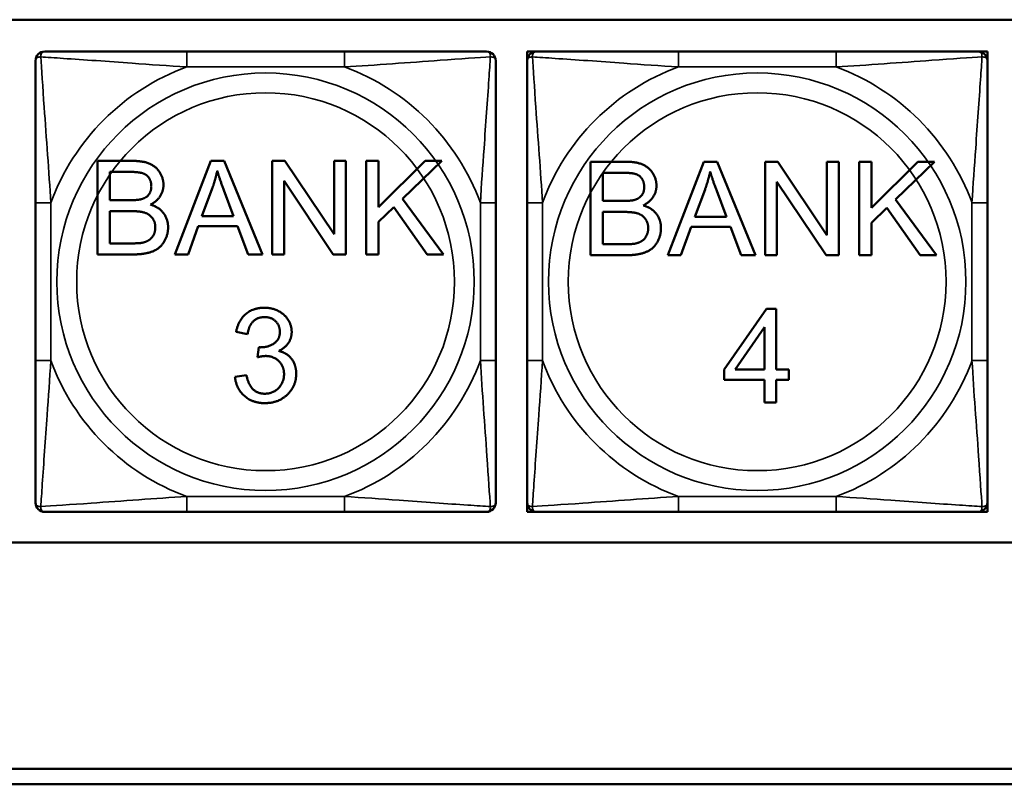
# Model space of a CAD drawing. Header units: inches. Extents: x -32 to 29.2, y -14.4 to 22.6.
# Tile 108 of 256: x -8.8 to -7.6, y -6.2 to -5.2. Entities that reach past the tile are written whole.
import ezdxf

# ---------------------------------------------------------------- set-up
doc = ezdxf.new("R2010")
doc.units = ezdxf.units.IN
doc.header["$MEASUREMENT"] = 0
doc.layers.add('Visible (ANSI)', color=7, linetype='Continuous', lineweight=50)
doc.layers.add('Visible Narrow (ANSI)', color=7, linetype='Continuous', lineweight=35)

msp = doc.modelspace()

# ---------------------------------------------------------------- linework, layer by layer
at = {"layer": 'Visible (ANSI)'}
for p, q in [((-10.1107, -5.2025), (-5.0254, -5.2025)), ((-8.4262, -5.2434), (-8.6285, -5.2434)), ((-8.1918, -5.2434), (-8.1799, -5.2434)), ((-8.1918, -5.2552), (-8.1918, -5.2434)), ((-7.7953, -5.2434), (-7.9976, -5.2434)), ((-7.613, -5.2434), (-7.6012, -5.2434)), ((-7.6012, -5.2434), (-7.6012, -5.2552)), ((-8.7432, -5.3836), (-8.6982, -5.3836)), ((-8.7432, -5.5036), (-8.7432, -5.3836)), ((-8.6438, -5.5036), (-8.5977, -5.3836)), ((-8.5977, -5.3836), (-8.5805, -5.3836)), ((-8.5805, -5.3836), (-8.5314, -5.5036)), ((-8.5189, -5.3836), (-8.5026, -5.3836)), ((-8.5189, -5.5036), (-8.5189, -5.3836)), ((-8.5026, -5.3836), (-8.4395, -5.4778)), ((-8.4395, -5.4778), (-8.4395, -5.3836)), ((-8.4395, -5.3836), (-8.4243, -5.3836)), ((-8.4243, -5.3836), (-8.4243, -5.5036)), ((-8.3984, -5.3836), (-8.3824, -5.3836)), ((-8.3984, -5.5036), (-8.3984, -5.3836)), ((-8.3824, -5.3836), (-8.3824, -5.443)), ((-8.3824, -5.443), (-8.3228, -5.3836)), ((-8.3013, -5.3836), (-8.3516, -5.4322)), ((-8.3228, -5.3836), (-8.3013, -5.3836)), ((-8.1106, -5.3846), (-8.0656, -5.3846)), ((-8.1106, -5.5046), (-8.1106, -5.3846)), ((-8.0112, -5.5046), (-7.9651, -5.3846)), ((-7.9651, -5.3846), (-7.9479, -5.3846)), ((-7.9479, -5.3846), (-7.8989, -5.5046)), ((-7.8864, -5.3846), (-7.8701, -5.3846)), ((-7.8864, -5.5046), (-7.8864, -5.3846)), ((-7.8701, -5.3846), (-7.807, -5.4788)), ((-7.807, -5.4788), (-7.807, -5.3846)), ((-7.807, -5.3846), (-7.7918, -5.3846)), ((-7.7918, -5.3846), (-7.7918, -5.5046)), ((-7.7658, -5.3846), (-7.7499, -5.3846)), ((-7.7658, -5.5046), (-7.7658, -5.3846)), ((-7.7499, -5.3846), (-7.7499, -5.444)), ((-7.7499, -5.444), (-7.6903, -5.3846)), ((-7.6688, -5.3846), (-7.7191, -5.4332)), ((-7.6903, -5.3846), (-7.6688, -5.3846)), ((-8.7273, -5.434), (-8.7273, -5.3977)), ((-8.7273, -5.3977), (-8.7033, -5.3977)), ((-8.0947, -5.435), (-8.0947, -5.3988)), ((-8.0947, -5.3988), (-8.0708, -5.3988)), ((-8.6092, -5.4544), (-8.5959, -5.4191)), ((-8.4406, -5.5036), (-8.5037, -5.4094)), ((-8.5037, -5.4094), (-8.5037, -5.5036)), ((-7.9766, -5.4554), (-7.9634, -5.4202)), ((-7.8081, -5.5046), (-7.8712, -5.4104)), ((-7.8712, -5.4104), (-7.8712, -5.5046)), ((-8.581, -5.4211), (-8.5684, -5.4544)), ((-8.3516, -5.4322), (-8.2991, -5.5036)), ((-7.9485, -5.4221), (-7.9358, -5.4554)), ((-8.8227, -5.4375), (-8.8227, -5.6398)), ((-8.7014, -5.434), (-8.7273, -5.434)), ((-8.3628, -5.4429), (-8.3824, -5.462)), ((-8.3201, -5.5036), (-8.3628, -5.4429)), ((-8.2321, -5.6398), (-8.2321, -5.4375)), ((-8.1918, -5.4375), (-8.1918, -5.6398)), ((-8.0688, -5.435), (-8.0947, -5.435)), ((-7.7302, -5.4439), (-7.7499, -5.463)), ((-7.6875, -5.5046), (-7.7302, -5.4439)), ((-7.7191, -5.4332), (-7.6666, -5.5046)), ((-7.6012, -5.6398), (-7.6012, -5.4375)), ((-8.7273, -5.4894), (-8.7273, -5.4481)), ((-8.7273, -5.4481), (-8.6996, -5.4481)), ((-8.5684, -5.4544), (-8.6092, -5.4544)), ((-8.0947, -5.4904), (-8.0947, -5.4491)), ((-8.0947, -5.4491), (-8.067, -5.4491)), ((-7.9358, -5.4554), (-7.9766, -5.4554)), ((-8.6138, -5.4673), (-8.6269, -5.5036)), ((-8.5635, -5.4673), (-8.6138, -5.4673)), ((-8.5496, -5.5036), (-8.5635, -5.4673)), ((-8.3824, -5.462), (-8.3824, -5.5036)), ((-7.9812, -5.4683), (-7.9944, -5.5046)), ((-7.9309, -5.4683), (-7.9812, -5.4683)), ((-7.917, -5.5046), (-7.9309, -5.4683)), ((-7.7499, -5.463), (-7.7499, -5.5046)), ((-8.6974, -5.4894), (-8.7273, -5.4894)), ((-8.0648, -5.4904), (-8.0947, -5.4904)), ((-8.6974, -5.5036), (-8.7432, -5.5036)), ((-8.6269, -5.5036), (-8.6438, -5.5036)), ((-8.5314, -5.5036), (-8.5496, -5.5036)), ((-8.5037, -5.5036), (-8.5189, -5.5036)), ((-8.4243, -5.5036), (-8.4406, -5.5036)), ((-8.3824, -5.5036), (-8.3984, -5.5036)), ((-8.2991, -5.5036), (-8.3201, -5.5036)), ((-8.0649, -5.5046), (-8.1106, -5.5046)), ((-7.9944, -5.5046), (-8.0112, -5.5046)), ((-7.8989, -5.5046), (-7.917, -5.5046)), ((-7.8712, -5.5046), (-7.8864, -5.5046)), ((-7.7918, -5.5046), (-7.8081, -5.5046)), ((-7.7499, -5.5046), (-7.7658, -5.5046)), ((-7.6666, -5.5046), (-7.6875, -5.5046)), ((-7.939, -5.6512), (-7.8844, -5.5734)), ((-7.8844, -5.5734), (-7.8723, -5.5734)), ((-7.8723, -5.5734), (-7.8723, -5.6512)), ((-7.9246, -5.6512), (-7.887, -5.597)), ((-7.887, -5.597), (-7.887, -5.6512)), ((-8.5505, -5.6057), (-8.5652, -5.6031)), ((-8.5376, -5.6355), (-8.536, -5.6226)), ((-8.5667, -5.6606), (-8.5519, -5.6587)), ((-7.939, -5.6647), (-7.939, -5.6512)), ((-7.887, -5.6512), (-7.9246, -5.6512)), ((-7.8723, -5.6512), (-7.8561, -5.6512)), ((-7.8561, -5.6512), (-7.8561, -5.6647)), ((-7.887, -5.6647), (-7.939, -5.6647)), ((-7.887, -5.6934), (-7.887, -5.6647)), ((-7.8561, -5.6647), (-7.8723, -5.6647)), ((-7.8723, -5.6647), (-7.8723, -5.6934)), ((-7.8723, -5.6934), (-7.887, -5.6934)), ((-8.1918, -5.8339), (-8.1918, -5.8221)), ((-7.6012, -5.8221), (-7.6012, -5.8339)), ((-8.6285, -5.8339), (-8.4262, -5.8339)), ((-8.1799, -5.8339), (-8.1918, -5.8339)), ((-7.9976, -5.8339), (-7.7953, -5.8339)), ((-7.6012, -5.8339), (-7.613, -5.8339)), ((-5.0254, -5.873), (-10.1107, -5.873)), ((-15.3129, -6.1634), (-5.0254, -6.1634)), ((-5.0254, -6.1834), (-15.3129, -6.1834))]:
    msp.add_line(p, q, dxfattribs=at)
for centre, start, end in [((-8.8108, -5.2552), 90, 180), ((-8.2439, -5.2552), 0, 90), ((-8.1799, -5.2552), 90, 180), ((-7.613, -5.2552), 0, 90), ((-8.8108, -5.8221), 180, 270), ((-8.2439, -5.8221), 270, 0), ((-8.1799, -5.8221), 180, 270), ((-7.613, -5.8221), 270, 0)]:
    msp.add_arc(centre, 0.0118, start, end, dxfattribs=at)
for points, knots in [([(-8.6285, -5.2434), (-8.6522, -5.2434), (-8.6762, -5.2434), (-8.6995, -5.2434), (-8.7302, -5.2434), (-8.7611, -5.2434), (-8.7843, -5.2434), (-8.7964, -5.2434), (-8.806, -5.2434), (-8.8108, -5.2434)], [0.2569537, 0.2569537, 0.2569537, 0.2569537, 0.4371919, 0.4371919, 0.4371919, 0.6739428, 0.6739428, 0.6739428, 0.7963818, 0.7963818, 0.7963818, 0.7963818]), ([(-8.2439, -5.2434), (-8.2496, -5.2434), (-8.2621, -5.2434), (-8.2774, -5.2434), (-8.3008, -5.2434), (-8.3299, -5.2434), (-8.359, -5.2434), (-8.3812, -5.2434), (-8.4038, -5.2434), (-8.4262, -5.2434)], [-0.7968224, -0.7968224, -0.7968224, -0.7968224, -0.6514613, -0.6514613, -0.6514613, -0.427691, -0.427691, -0.427691, -0.2569517, -0.2569517, -0.2569517, -0.2569517]), ([(-7.9976, -5.2434), (-8.0213, -5.2434), (-8.0453, -5.2434), (-8.0686, -5.2434), (-8.0993, -5.2434), (-8.1302, -5.2434), (-8.1534, -5.2434), (-8.1655, -5.2434), (-8.1751, -5.2434), (-8.1799, -5.2434)], [0.2569537, 0.2569537, 0.2569537, 0.2569537, 0.4371919, 0.4371919, 0.4371919, 0.6739428, 0.6739428, 0.6739428, 0.7963818, 0.7963818, 0.7963818, 0.7963818]), ([(-7.613, -5.2434), (-7.6187, -5.2434), (-7.6312, -5.2434), (-7.6465, -5.2434), (-7.6699, -5.2434), (-7.699, -5.2434), (-7.7281, -5.2434), (-7.7503, -5.2434), (-7.7729, -5.2434), (-7.7953, -5.2434)], [-0.7968224, -0.7968224, -0.7968224, -0.7968224, -0.6514613, -0.6514613, -0.6514613, -0.427691, -0.427691, -0.427691, -0.2569517, -0.2569517, -0.2569517, -0.2569517]), ([(-8.8227, -5.2552), (-8.8227, -5.2609), (-8.8227, -5.2734), (-8.8227, -5.2886), (-8.8227, -5.312), (-8.8227, -5.3412), (-8.8227, -5.3702), (-8.8227, -5.3924), (-8.8227, -5.4151), (-8.8227, -5.4375)], [-0.7968224, -0.7968224, -0.7968224, -0.7968224, -0.6514613, -0.6514613, -0.6514613, -0.427691, -0.427691, -0.427691, -0.2569517, -0.2569517, -0.2569517, -0.2569517]), ([(-8.2321, -5.4375), (-8.2321, -5.4138), (-8.2321, -5.3898), (-8.2321, -5.3665), (-8.2321, -5.3358), (-8.2321, -5.3049), (-8.2321, -5.2817), (-8.2321, -5.2697), (-8.2321, -5.26), (-8.2321, -5.2552)], [0.2569537, 0.2569537, 0.2569537, 0.2569537, 0.4371919, 0.4371919, 0.4371919, 0.6739428, 0.6739428, 0.6739428, 0.7963818, 0.7963818, 0.7963818, 0.7963818]), ([(-8.1918, -5.2552), (-8.1918, -5.2609), (-8.1918, -5.2734), (-8.1918, -5.2886), (-8.1918, -5.312), (-8.1918, -5.3412), (-8.1918, -5.3702), (-8.1918, -5.3924), (-8.1918, -5.4151), (-8.1918, -5.4375)], [-0.7968224, -0.7968224, -0.7968224, -0.7968224, -0.6514613, -0.6514613, -0.6514613, -0.427691, -0.427691, -0.427691, -0.2569517, -0.2569517, -0.2569517, -0.2569517]), ([(-7.6012, -5.4375), (-7.6012, -5.4138), (-7.6012, -5.3898), (-7.6012, -5.3665), (-7.6012, -5.3358), (-7.6012, -5.3049), (-7.6012, -5.2817), (-7.6012, -5.2697), (-7.6012, -5.26), (-7.6012, -5.2552)], [0.2569537, 0.2569537, 0.2569537, 0.2569537, 0.4371919, 0.4371919, 0.4371919, 0.6739428, 0.6739428, 0.6739428, 0.7963818, 0.7963818, 0.7963818, 0.7963818]), ([(-8.8227, -5.6398), (-8.8227, -5.6635), (-8.8227, -5.6874), (-8.8227, -5.7108), (-8.8227, -5.7415), (-8.8227, -5.7724), (-8.8227, -5.7956), (-8.8227, -5.8076), (-8.8227, -5.8173), (-8.8227, -5.8221)], [0.2569537, 0.2569537, 0.2569537, 0.2569537, 0.4371919, 0.4371919, 0.4371919, 0.6739428, 0.6739428, 0.6739428, 0.7963818, 0.7963818, 0.7963818, 0.7963818]), ([(-8.2321, -5.8221), (-8.2321, -5.8164), (-8.2321, -5.8039), (-8.2321, -5.7887), (-8.2321, -5.7652), (-8.2321, -5.7361), (-8.2321, -5.707), (-8.2321, -5.6849), (-8.2321, -5.6622), (-8.2321, -5.6398)], [-0.7968224, -0.7968224, -0.7968224, -0.7968224, -0.6514613, -0.6514613, -0.6514613, -0.427691, -0.427691, -0.427691, -0.2569517, -0.2569517, -0.2569517, -0.2569517]), ([(-8.1918, -5.6398), (-8.1918, -5.6635), (-8.1918, -5.6874), (-8.1918, -5.7108), (-8.1918, -5.7415), (-8.1918, -5.7724), (-8.1918, -5.7956), (-8.1918, -5.8076), (-8.1918, -5.8173), (-8.1918, -5.8221)], [0.2569537, 0.2569537, 0.2569537, 0.2569537, 0.4371919, 0.4371919, 0.4371919, 0.6739428, 0.6739428, 0.6739428, 0.7963818, 0.7963818, 0.7963818, 0.7963818]), ([(-7.6012, -5.8221), (-7.6012, -5.8164), (-7.6012, -5.8039), (-7.6012, -5.7887), (-7.6012, -5.7652), (-7.6012, -5.7361), (-7.6012, -5.707), (-7.6012, -5.6849), (-7.6012, -5.6622), (-7.6012, -5.6398)], [-0.7968224, -0.7968224, -0.7968224, -0.7968224, -0.6514613, -0.6514613, -0.6514613, -0.427691, -0.427691, -0.427691, -0.2569517, -0.2569517, -0.2569517, -0.2569517]), ([(-8.8108, -5.8339), (-8.8051, -5.8339), (-8.7926, -5.8339), (-8.7774, -5.8339), (-8.754, -5.8339), (-8.7248, -5.8339), (-8.6958, -5.8339), (-8.6736, -5.8339), (-8.6509, -5.8339), (-8.6285, -5.8339)], [-0.7968224, -0.7968224, -0.7968224, -0.7968224, -0.6514613, -0.6514613, -0.6514613, -0.427691, -0.427691, -0.427691, -0.2569517, -0.2569517, -0.2569517, -0.2569517]), ([(-8.4262, -5.8339), (-8.4026, -5.8339), (-8.3786, -5.8339), (-8.3552, -5.8339), (-8.3245, -5.8339), (-8.2937, -5.8339), (-8.2704, -5.8339), (-8.2584, -5.8339), (-8.2488, -5.8339), (-8.2439, -5.8339)], [0.2569537, 0.2569537, 0.2569537, 0.2569537, 0.4371919, 0.4371919, 0.4371919, 0.6739428, 0.6739428, 0.6739428, 0.7963818, 0.7963818, 0.7963818, 0.7963818]), ([(-8.1799, -5.8339), (-8.1742, -5.8339), (-8.1617, -5.8339), (-8.1465, -5.8339), (-8.1231, -5.8339), (-8.0939, -5.8339), (-8.0649, -5.8339), (-8.0427, -5.8339), (-8.02, -5.8339), (-7.9976, -5.8339)], [-0.7968224, -0.7968224, -0.7968224, -0.7968224, -0.6514613, -0.6514613, -0.6514613, -0.427691, -0.427691, -0.427691, -0.2569517, -0.2569517, -0.2569517, -0.2569517]), ([(-7.7953, -5.8339), (-7.7717, -5.8339), (-7.7477, -5.8339), (-7.7243, -5.8339), (-7.6936, -5.8339), (-7.6628, -5.8339), (-7.6395, -5.8339), (-7.6275, -5.8339), (-7.6179, -5.8339), (-7.613, -5.8339)], [0.2569537, 0.2569537, 0.2569537, 0.2569537, 0.4371919, 0.4371919, 0.4371919, 0.6739428, 0.6739428, 0.6739428, 0.7963818, 0.7963818, 0.7963818, 0.7963818])]:
    msp.add_open_spline(points, degree=3, knots=knots, dxfattribs=at)
for points in [[(-8.6982, -5.3836), (-8.6845, -5.3836), (-8.6678, -5.3909), (-8.6584, -5.406), (-8.6584, -5.4143)], [(-8.0656, -5.3846), (-8.0519, -5.3846), (-8.0353, -5.3919), (-8.0258, -5.407), (-8.0258, -5.4153)], [(-8.7033, -5.3977), (-8.6904, -5.3977), (-8.6798, -5.4011), (-8.674, -5.4102), (-8.674, -5.4161)], [(-8.5959, -5.4191), (-8.5918, -5.4077), (-8.5894, -5.3962)], [(-8.5894, -5.3962), (-8.5867, -5.4059), (-8.581, -5.4211)], [(-8.0708, -5.3988), (-8.0579, -5.3988), (-8.0472, -5.4021), (-8.0415, -5.4112), (-8.0415, -5.4171)], [(-7.9634, -5.4202), (-7.9593, -5.4087), (-7.9569, -5.3972)], [(-7.9569, -5.3972), (-7.9541, -5.4069), (-7.9485, -5.4221)], [(-8.674, -5.4161), (-8.674, -5.4224), (-8.6802, -5.4308), (-8.6862, -5.4326)], [(-8.6584, -5.4143), (-8.6584, -5.422), (-8.6667, -5.4355), (-8.6752, -5.4397)], [(-8.0415, -5.4171), (-8.0415, -5.4234), (-8.0476, -5.4318), (-8.0536, -5.4336)], [(-8.0258, -5.4153), (-8.0258, -5.423), (-8.0342, -5.4365), (-8.0427, -5.4407)], [(-8.6862, -5.4326), (-8.6908, -5.434), (-8.7014, -5.434)], [(-8.6752, -5.4397), (-8.6642, -5.4429), (-8.6525, -5.4583), (-8.6525, -5.4688)], [(-8.0536, -5.4336), (-8.0582, -5.435), (-8.0688, -5.435)], [(-8.0427, -5.4407), (-8.0317, -5.4439), (-8.02, -5.4593), (-8.02, -5.4698)], [(-8.6996, -5.4481), (-8.6881, -5.4481), (-8.676, -5.4522), (-8.6689, -5.462), (-8.6689, -5.4687)], [(-8.067, -5.4491), (-8.0556, -5.4491), (-8.0434, -5.4532), (-8.0364, -5.4631), (-8.0364, -5.4697)], [(-8.6525, -5.4688), (-8.6525, -5.4772), (-8.6597, -5.4917), (-8.6701, -5.4995), (-8.6859, -5.5036), (-8.6974, -5.5036)], [(-8.6689, -5.4687), (-8.6689, -5.4745), (-8.6737, -5.4833), (-8.6811, -5.4878), (-8.6866, -5.4888)], [(-8.02, -5.4698), (-8.02, -5.4782), (-8.0271, -5.4927), (-8.0376, -5.5006), (-8.0534, -5.5046), (-8.0649, -5.5046)], [(-8.0364, -5.4697), (-8.0364, -5.4755), (-8.0411, -5.4843), (-8.0485, -5.4888), (-8.054, -5.4899)], [(-8.6866, -5.4888), (-8.6897, -5.4894), (-8.6974, -5.4894)], [(-8.054, -5.4899), (-8.0571, -5.4904), (-8.0648, -5.4904)], [(-8.5652, -5.6031), (-8.5624, -5.5882), (-8.5433, -5.572), (-8.5291, -5.572)], [(-8.5291, -5.572), (-8.5193, -5.572), (-8.5027, -5.5804), (-8.4939, -5.5949), (-8.4939, -5.6031)], [(-8.5288, -5.584), (-8.5374, -5.584), (-8.5488, -5.5948), (-8.5505, -5.6057)], [(-8.5091, -5.6028), (-8.5091, -5.5946), (-8.5201, -5.584), (-8.5288, -5.584)], [(-8.5336, -5.6228), (-8.5242, -5.6228), (-8.5091, -5.6129), (-8.5091, -5.6028)], [(-8.4939, -5.6031), (-8.4939, -5.6108), (-8.5023, -5.6236), (-8.5105, -5.6274)], [(-8.5272, -5.6339), (-8.5314, -5.6339), (-8.5376, -5.6355)], [(-8.536, -5.6226), (-8.5345, -5.6228), (-8.5336, -5.6228)], [(-8.5037, -5.6572), (-8.5037, -5.647), (-8.517, -5.6339), (-8.5272, -5.6339)], [(-8.5105, -5.6274), (-8.4998, -5.6299), (-8.4881, -5.6453), (-8.4881, -5.6569)], [(-8.5519, -5.6587), (-8.5494, -5.6712), (-8.5372, -5.6823), (-8.5284, -5.6823)], [(-8.4881, -5.6569), (-8.4881, -5.6726), (-8.511, -5.6944), (-8.5285, -5.6944)], [(-8.5284, -5.6823), (-8.518, -5.6823), (-8.5037, -5.6678), (-8.5037, -5.6572)], [(-8.5285, -5.6944), (-8.5443, -5.6944), (-8.5652, -5.6756), (-8.5667, -5.6606)]]:
    msp.add_open_spline(points, degree=2, dxfattribs=at)
at = {"layer": 'Visible Narrow (ANSI)'}
for p, q in [((-8.6285, -5.2434), (-8.6285, -5.2631)), ((-8.4262, -5.2434), (-8.4262, -5.2631)), ((-7.9976, -5.2434), (-7.9976, -5.2631)), ((-7.7953, -5.2434), (-7.7953, -5.2631)), ((-8.6285, -5.2631), (-8.4262, -5.2631)), ((-7.9976, -5.2631), (-7.7953, -5.2631)), ((-8.8227, -5.4375), (-8.803, -5.4375)), ((-8.803, -5.6398), (-8.803, -5.4375)), ((-8.2518, -5.4375), (-8.2518, -5.6398)), ((-8.2321, -5.4375), (-8.2518, -5.4375)), ((-8.1918, -5.4375), (-8.1721, -5.4375)), ((-8.1721, -5.6398), (-8.1721, -5.4375)), ((-7.6209, -5.4375), (-7.6209, -5.6398)), ((-7.6012, -5.4375), (-7.6209, -5.4375)), ((-8.8227, -5.6398), (-8.803, -5.6398)), ((-8.2321, -5.6398), (-8.2518, -5.6398)), ((-8.1918, -5.6398), (-8.1721, -5.6398)), ((-7.6012, -5.6398), (-7.6209, -5.6398)), ((-8.4262, -5.8142), (-8.6285, -5.8142)), ((-8.6285, -5.8339), (-8.6285, -5.8142)), ((-8.4262, -5.8339), (-8.4262, -5.8142)), ((-7.7953, -5.8142), (-7.9976, -5.8142)), ((-7.9976, -5.8339), (-7.9976, -5.8142)), ((-7.7953, -5.8339), (-7.7953, -5.8142))]:
    msp.add_line(p, q, dxfattribs=at)
for centre, radius in [((-8.5274, -5.5386), 0.2678), ((-7.8965, -5.5386), 0.2678), ((-8.5274, -5.5386), 0.2424), ((-7.8965, -5.5386), 0.2424)]:
    msp.add_circle(centre, radius, dxfattribs=at)
for centre, start, end in [((-8.5274, -5.5386), 110.1547, 159.8453), ((-8.5274, -5.5386), 20.1547, 69.8453), ((-7.8965, -5.5386), 110.1547, 159.8453), ((-7.8965, -5.5386), 20.1547, 69.8453), ((-8.5274, -5.5386), 200.1547, 249.8453), ((-8.5274, -5.5386), 290.1547, 339.8453), ((-7.8965, -5.5386), 200.1547, 249.8453), ((-7.8965, -5.5386), 290.1547, 339.8453)]:
    msp.add_arc(centre, 0.2936, start, end, dxfattribs=at)
for points, knots in [([(-8.8158, -5.2502), (-8.8158, -5.2494), (-8.8158, -5.2486), (-8.8155, -5.2472), (-8.8153, -5.2465), (-8.8149, -5.2456), (-8.8147, -5.2453), (-8.8144, -5.2449), (-8.8143, -5.2447), (-8.8139, -5.2444), (-8.8137, -5.2443), (-8.8132, -5.2439), (-8.8128, -5.2437), (-8.8119, -5.2434), (-8.8114, -5.2434), (-8.8108, -5.2434)], [-0.00023197, -0.00023197, -0.00023197, -0.00023197, 0.00913095, 0.00913095, 0.01983142, 0.01983142, 0.02651922, 0.02651922, 0.02986312, 0.02986312, 0.03521335, 0.03521335, 0.04377373, 0.04377373, 0.0532704, 0.0532704, 0.0532704, 0.0532704]), ([(-8.2439, -5.2434), (-8.2434, -5.2434), (-8.2429, -5.2434), (-8.242, -5.2437), (-8.2416, -5.2439), (-8.241, -5.2443), (-8.2408, -5.2444), (-8.2405, -5.2447), (-8.2404, -5.2449), (-8.2401, -5.2453), (-8.2399, -5.2456), (-8.2394, -5.2465), (-8.2392, -5.2472), (-8.239, -5.2486), (-8.2389, -5.2494), (-8.239, -5.2502)], [-0.0532704, -0.0532704, -0.0532704, -0.0532704, -0.04377373, -0.04377373, -0.03521335, -0.03521335, -0.02986312, -0.02986312, -0.02651922, -0.02651922, -0.01983142, -0.01983142, -0.00913095, -0.00913095, 0.00023197, 0.00023197, 0.00023197, 0.00023197]), ([(-8.1849, -5.2502), (-8.1849, -5.2494), (-8.1849, -5.2486), (-8.1846, -5.2472), (-8.1844, -5.2465), (-8.184, -5.2456), (-8.1838, -5.2453), (-8.1835, -5.2449), (-8.1834, -5.2447), (-8.183, -5.2444), (-8.1828, -5.2443), (-8.1823, -5.2439), (-8.1819, -5.2437), (-8.181, -5.2434), (-8.1805, -5.2434), (-8.1799, -5.2434)], [-0.00023197, -0.00023197, -0.00023197, -0.00023197, 0.00913095, 0.00913095, 0.01983142, 0.01983142, 0.02651922, 0.02651922, 0.02986312, 0.02986312, 0.03521335, 0.03521335, 0.04377373, 0.04377373, 0.0532704, 0.0532704, 0.0532704, 0.0532704]), ([(-7.613, -5.2434), (-7.6125, -5.2434), (-7.612, -5.2434), (-7.6111, -5.2437), (-7.6107, -5.2439), (-7.6101, -5.2443), (-7.6099, -5.2444), (-7.6096, -5.2447), (-7.6095, -5.2449), (-7.6092, -5.2453), (-7.609, -5.2456), (-7.6085, -5.2465), (-7.6083, -5.2472), (-7.6081, -5.2486), (-7.608, -5.2494), (-7.6081, -5.2502)], [-0.0532704, -0.0532704, -0.0532704, -0.0532704, -0.04377373, -0.04377373, -0.03521335, -0.03521335, -0.02986312, -0.02986312, -0.02651922, -0.02651922, -0.01983142, -0.01983142, -0.00913095, -0.00913095, 0.00023197, 0.00023197, 0.00023197, 0.00023197]), ([(-8.8227, -5.2552), (-8.8227, -5.2546), (-8.8226, -5.2541), (-8.8223, -5.2533), (-8.8222, -5.2529), (-8.8218, -5.2523), (-8.8216, -5.2521), (-8.8213, -5.2518), (-8.8212, -5.2517), (-8.8207, -5.2513), (-8.8204, -5.2511), (-8.8195, -5.2507), (-8.8188, -5.2505), (-8.8174, -5.2503), (-8.8166, -5.2502), (-8.8158, -5.2502)], [-0.0532704, -0.0532704, -0.0532704, -0.0532704, -0.04377373, -0.04377373, -0.03521335, -0.03521335, -0.02986312, -0.02986312, -0.02651922, -0.02651922, -0.01983142, -0.01983142, -0.00913095, -0.00913095, 0.00023197, 0.00023197, 0.00023197, 0.00023197]), ([(-8.8158, -5.2502), (-8.8081, -5.2507), (-8.7981, -5.2514), (-8.7611, -5.2538), (-8.7294, -5.2561), (-8.6751, -5.26), (-8.6519, -5.2616), (-8.6285, -5.2631)], [-0.7478145, -0.7478145, -0.7478145, -0.7478145, -0.6493253, -0.6493253, -0.427691, -0.427691, -0.2569537, -0.2569537, -0.2569537, -0.2569537]), ([(-8.803, -5.4375), (-8.8054, -5.397), (-8.8087, -5.3547), (-8.8133, -5.289), (-8.8149, -5.2646), (-8.8158, -5.2502)], [0.2569517, 0.2569517, 0.2569517, 0.2569517, 0.5559983, 0.5559983, 0.7482818, 0.7482818, 0.7482818, 0.7482818]), ([(-8.4262, -5.2631), (-8.3858, -5.2607), (-8.3434, -5.2574), (-8.2777, -5.2527), (-8.2533, -5.2511), (-8.239, -5.2502)], [0.2569517, 0.2569517, 0.2569517, 0.2569517, 0.5559983, 0.5559983, 0.7482818, 0.7482818, 0.7482818, 0.7482818]), ([(-8.239, -5.2502), (-8.2394, -5.2579), (-8.2401, -5.2679), (-8.2426, -5.3049), (-8.2449, -5.3366), (-8.2487, -5.3909), (-8.2504, -5.4141), (-8.2518, -5.4375)], [-0.7478145, -0.7478145, -0.7478145, -0.7478145, -0.6493253, -0.6493253, -0.427691, -0.427691, -0.2569537, -0.2569537, -0.2569537, -0.2569537]), ([(-8.239, -5.2502), (-8.2381, -5.2502), (-8.2374, -5.2503), (-8.2359, -5.2505), (-8.2352, -5.2507), (-8.2343, -5.2511), (-8.234, -5.2513), (-8.2336, -5.2517), (-8.2335, -5.2518), (-8.2332, -5.2521), (-8.233, -5.2523), (-8.2326, -5.2529), (-8.2324, -5.2533), (-8.2322, -5.2541), (-8.2321, -5.2546), (-8.2321, -5.2552)], [-0.00023197, -0.00023197, -0.00023197, -0.00023197, 0.00913095, 0.00913095, 0.01983142, 0.01983142, 0.02651922, 0.02651922, 0.02986312, 0.02986312, 0.03521335, 0.03521335, 0.04377373, 0.04377373, 0.0532704, 0.0532704, 0.0532704, 0.0532704]), ([(-8.1918, -5.2552), (-8.1918, -5.2546), (-8.1917, -5.2541), (-8.1914, -5.2533), (-8.1913, -5.2529), (-8.1909, -5.2523), (-8.1907, -5.2521), (-8.1904, -5.2518), (-8.1903, -5.2517), (-8.1898, -5.2513), (-8.1895, -5.2511), (-8.1886, -5.2507), (-8.1879, -5.2505), (-8.1865, -5.2503), (-8.1857, -5.2502), (-8.1849, -5.2502)], [-0.0532704, -0.0532704, -0.0532704, -0.0532704, -0.04377373, -0.04377373, -0.03521335, -0.03521335, -0.02986312, -0.02986312, -0.02651922, -0.02651922, -0.01983142, -0.01983142, -0.00913095, -0.00913095, 0.00023197, 0.00023197, 0.00023197, 0.00023197]), ([(-8.1849, -5.2502), (-8.1772, -5.2507), (-8.1672, -5.2514), (-8.1302, -5.2538), (-8.0985, -5.2561), (-8.0442, -5.26), (-8.021, -5.2616), (-7.9976, -5.2631)], [-0.7478145, -0.7478145, -0.7478145, -0.7478145, -0.6493253, -0.6493253, -0.427691, -0.427691, -0.2569537, -0.2569537, -0.2569537, -0.2569537]), ([(-8.1721, -5.4375), (-8.1745, -5.397), (-8.1778, -5.3547), (-8.1824, -5.289), (-8.184, -5.2646), (-8.1849, -5.2502)], [0.2569517, 0.2569517, 0.2569517, 0.2569517, 0.5559983, 0.5559983, 0.7482818, 0.7482818, 0.7482818, 0.7482818]), ([(-7.7953, -5.2631), (-7.7549, -5.2607), (-7.7125, -5.2574), (-7.6468, -5.2527), (-7.6224, -5.2511), (-7.6081, -5.2502)], [0.2569517, 0.2569517, 0.2569517, 0.2569517, 0.5559983, 0.5559983, 0.7482818, 0.7482818, 0.7482818, 0.7482818]), ([(-7.6081, -5.2502), (-7.6085, -5.2579), (-7.6092, -5.2679), (-7.6117, -5.3049), (-7.614, -5.3366), (-7.6178, -5.3909), (-7.6195, -5.4141), (-7.6209, -5.4375)], [-0.7478145, -0.7478145, -0.7478145, -0.7478145, -0.6493253, -0.6493253, -0.427691, -0.427691, -0.2569537, -0.2569537, -0.2569537, -0.2569537]), ([(-7.6081, -5.2502), (-7.6072, -5.2502), (-7.6065, -5.2503), (-7.605, -5.2505), (-7.6043, -5.2507), (-7.6034, -5.2511), (-7.6031, -5.2513), (-7.6027, -5.2517), (-7.6026, -5.2518), (-7.6023, -5.2521), (-7.6021, -5.2523), (-7.6017, -5.2529), (-7.6015, -5.2533), (-7.6013, -5.2541), (-7.6012, -5.2546), (-7.6012, -5.2552)], [-0.00023197, -0.00023197, -0.00023197, -0.00023197, 0.00913095, 0.00913095, 0.01983142, 0.01983142, 0.02651922, 0.02651922, 0.02986312, 0.02986312, 0.03521335, 0.03521335, 0.04377373, 0.04377373, 0.0532704, 0.0532704, 0.0532704, 0.0532704]), ([(-8.8158, -5.8271), (-8.8153, -5.8194), (-8.8147, -5.8094), (-8.8122, -5.7724), (-8.8099, -5.7406), (-8.806, -5.6864), (-8.8044, -5.6632), (-8.803, -5.6398)], [-0.7478145, -0.7478145, -0.7478145, -0.7478145, -0.6493253, -0.6493253, -0.427691, -0.427691, -0.2569537, -0.2569537, -0.2569537, -0.2569537]), ([(-8.2518, -5.6398), (-8.2494, -5.6803), (-8.2461, -5.7226), (-8.2415, -5.7883), (-8.2399, -5.8127), (-8.239, -5.8271)], [0.2569517, 0.2569517, 0.2569517, 0.2569517, 0.5559983, 0.5559983, 0.7482818, 0.7482818, 0.7482818, 0.7482818]), ([(-8.1849, -5.8271), (-8.1844, -5.8194), (-8.1838, -5.8094), (-8.1813, -5.7724), (-8.179, -5.7406), (-8.1751, -5.6864), (-8.1735, -5.6632), (-8.1721, -5.6398)], [-0.7478145, -0.7478145, -0.7478145, -0.7478145, -0.6493253, -0.6493253, -0.427691, -0.427691, -0.2569537, -0.2569537, -0.2569537, -0.2569537]), ([(-7.6209, -5.6398), (-7.6185, -5.6803), (-7.6152, -5.7226), (-7.6106, -5.7883), (-7.609, -5.8127), (-7.6081, -5.8271)], [0.2569517, 0.2569517, 0.2569517, 0.2569517, 0.5559983, 0.5559983, 0.7482818, 0.7482818, 0.7482818, 0.7482818]), ([(-8.8158, -5.8271), (-8.8166, -5.8271), (-8.8174, -5.827), (-8.8188, -5.8268), (-8.8195, -5.8266), (-8.8204, -5.8262), (-8.8207, -5.826), (-8.8212, -5.8256), (-8.8213, -5.8255), (-8.8216, -5.8252), (-8.8218, -5.825), (-8.8222, -5.8244), (-8.8223, -5.824), (-8.8226, -5.8231), (-8.8227, -5.8226), (-8.8227, -5.8221)], [-0.00023197, -0.00023197, -0.00023197, -0.00023197, 0.00913095, 0.00913095, 0.01983142, 0.01983142, 0.02651922, 0.02651922, 0.02986312, 0.02986312, 0.03521335, 0.03521335, 0.04377373, 0.04377373, 0.0532704, 0.0532704, 0.0532704, 0.0532704]), ([(-8.6285, -5.8142), (-8.669, -5.8166), (-8.7114, -5.8199), (-8.777, -5.8245), (-8.8014, -5.8261), (-8.8158, -5.8271)], [0.2569517, 0.2569517, 0.2569517, 0.2569517, 0.5559983, 0.5559983, 0.7482818, 0.7482818, 0.7482818, 0.7482818]), ([(-8.239, -5.8271), (-8.2466, -5.8266), (-8.2566, -5.8259), (-8.2937, -5.8235), (-8.3254, -5.8212), (-8.3796, -5.8173), (-8.4029, -5.8156), (-8.4262, -5.8142)], [-0.7478145, -0.7478145, -0.7478145, -0.7478145, -0.6493253, -0.6493253, -0.427691, -0.427691, -0.2569537, -0.2569537, -0.2569537, -0.2569537]), ([(-8.2321, -5.8221), (-8.2321, -5.8226), (-8.2322, -5.8231), (-8.2324, -5.824), (-8.2326, -5.8244), (-8.233, -5.825), (-8.2332, -5.8252), (-8.2335, -5.8255), (-8.2336, -5.8256), (-8.234, -5.826), (-8.2343, -5.8262), (-8.2352, -5.8266), (-8.2359, -5.8268), (-8.2374, -5.827), (-8.2381, -5.8271), (-8.239, -5.8271)], [-0.0532704, -0.0532704, -0.0532704, -0.0532704, -0.04377373, -0.04377373, -0.03521335, -0.03521335, -0.02986312, -0.02986312, -0.02651922, -0.02651922, -0.01983142, -0.01983142, -0.00913095, -0.00913095, 0.00023197, 0.00023197, 0.00023197, 0.00023197]), ([(-8.1849, -5.8271), (-8.1857, -5.8271), (-8.1865, -5.827), (-8.1879, -5.8268), (-8.1886, -5.8266), (-8.1895, -5.8262), (-8.1898, -5.826), (-8.1903, -5.8256), (-8.1904, -5.8255), (-8.1907, -5.8252), (-8.1909, -5.825), (-8.1913, -5.8244), (-8.1914, -5.824), (-8.1917, -5.8231), (-8.1918, -5.8226), (-8.1918, -5.8221)], [-0.00023197, -0.00023197, -0.00023197, -0.00023197, 0.00913095, 0.00913095, 0.01983142, 0.01983142, 0.02651922, 0.02651922, 0.02986312, 0.02986312, 0.03521335, 0.03521335, 0.04377373, 0.04377373, 0.0532704, 0.0532704, 0.0532704, 0.0532704]), ([(-7.9976, -5.8142), (-8.0381, -5.8166), (-8.0805, -5.8199), (-8.1461, -5.8245), (-8.1705, -5.8261), (-8.1849, -5.8271)], [0.2569517, 0.2569517, 0.2569517, 0.2569517, 0.5559983, 0.5559983, 0.7482818, 0.7482818, 0.7482818, 0.7482818]), ([(-7.6081, -5.8271), (-7.6157, -5.8266), (-7.6257, -5.8259), (-7.6628, -5.8235), (-7.6945, -5.8212), (-7.7487, -5.8173), (-7.772, -5.8156), (-7.7953, -5.8142)], [-0.7478145, -0.7478145, -0.7478145, -0.7478145, -0.6493253, -0.6493253, -0.427691, -0.427691, -0.2569537, -0.2569537, -0.2569537, -0.2569537]), ([(-7.6012, -5.8221), (-7.6012, -5.8226), (-7.6013, -5.8231), (-7.6015, -5.824), (-7.6017, -5.8244), (-7.6021, -5.825), (-7.6023, -5.8252), (-7.6026, -5.8255), (-7.6027, -5.8256), (-7.6031, -5.826), (-7.6034, -5.8262), (-7.6043, -5.8266), (-7.605, -5.8268), (-7.6065, -5.827), (-7.6072, -5.8271), (-7.6081, -5.8271)], [-0.0532704, -0.0532704, -0.0532704, -0.0532704, -0.04377373, -0.04377373, -0.03521335, -0.03521335, -0.02986312, -0.02986312, -0.02651922, -0.02651922, -0.01983142, -0.01983142, -0.00913095, -0.00913095, 0.00023197, 0.00023197, 0.00023197, 0.00023197]), ([(-8.8108, -5.8339), (-8.8114, -5.8339), (-8.8119, -5.8339), (-8.8128, -5.8336), (-8.8132, -5.8334), (-8.8137, -5.833), (-8.8139, -5.8329), (-8.8143, -5.8326), (-8.8144, -5.8324), (-8.8147, -5.832), (-8.8149, -5.8317), (-8.8153, -5.8308), (-8.8155, -5.8301), (-8.8158, -5.8287), (-8.8158, -5.8279), (-8.8158, -5.8271)], [-0.0532704, -0.0532704, -0.0532704, -0.0532704, -0.04377373, -0.04377373, -0.03521335, -0.03521335, -0.02986312, -0.02986312, -0.02651922, -0.02651922, -0.01983142, -0.01983142, -0.00913095, -0.00913095, 0.00023197, 0.00023197, 0.00023197, 0.00023197]), ([(-8.239, -5.8271), (-8.2389, -5.8279), (-8.239, -5.8287), (-8.2392, -5.8301), (-8.2394, -5.8308), (-8.2399, -5.8317), (-8.2401, -5.832), (-8.2404, -5.8324), (-8.2405, -5.8326), (-8.2408, -5.8329), (-8.241, -5.833), (-8.2416, -5.8334), (-8.242, -5.8336), (-8.2429, -5.8339), (-8.2434, -5.8339), (-8.2439, -5.8339)], [-0.00023197, -0.00023197, -0.00023197, -0.00023197, 0.00913095, 0.00913095, 0.01983142, 0.01983142, 0.02651922, 0.02651922, 0.02986312, 0.02986312, 0.03521335, 0.03521335, 0.04377373, 0.04377373, 0.0532704, 0.0532704, 0.0532704, 0.0532704]), ([(-8.1799, -5.8339), (-8.1805, -5.8339), (-8.181, -5.8339), (-8.1819, -5.8336), (-8.1823, -5.8334), (-8.1828, -5.833), (-8.183, -5.8329), (-8.1834, -5.8326), (-8.1835, -5.8324), (-8.1838, -5.832), (-8.184, -5.8317), (-8.1844, -5.8308), (-8.1846, -5.8301), (-8.1849, -5.8287), (-8.1849, -5.8279), (-8.1849, -5.8271)], [-0.0532704, -0.0532704, -0.0532704, -0.0532704, -0.04377373, -0.04377373, -0.03521335, -0.03521335, -0.02986312, -0.02986312, -0.02651922, -0.02651922, -0.01983142, -0.01983142, -0.00913095, -0.00913095, 0.00023197, 0.00023197, 0.00023197, 0.00023197]), ([(-7.6081, -5.8271), (-7.608, -5.8279), (-7.6081, -5.8287), (-7.6083, -5.8301), (-7.6085, -5.8308), (-7.609, -5.8317), (-7.6092, -5.832), (-7.6095, -5.8324), (-7.6096, -5.8326), (-7.6099, -5.8329), (-7.6101, -5.833), (-7.6107, -5.8334), (-7.6111, -5.8336), (-7.612, -5.8339), (-7.6125, -5.8339), (-7.613, -5.8339)], [-0.00023197, -0.00023197, -0.00023197, -0.00023197, 0.00913095, 0.00913095, 0.01983142, 0.01983142, 0.02651922, 0.02651922, 0.02986312, 0.02986312, 0.03521335, 0.03521335, 0.04377373, 0.04377373, 0.0532704, 0.0532704, 0.0532704, 0.0532704])]:
    msp.add_open_spline(points, degree=3, knots=knots, dxfattribs=at)

doc.saveas('drawing.dxf')
